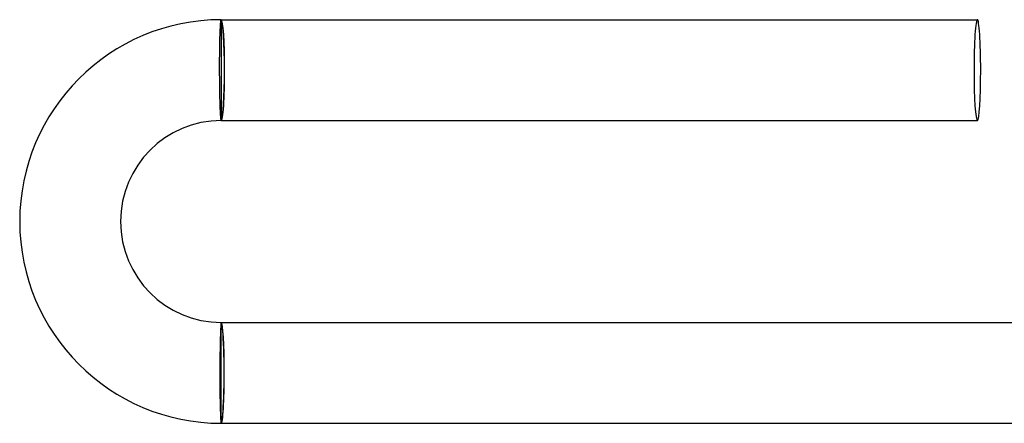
# Model space of a CAD drawing. Header units: millimetres. Extents: x -430 to 430, y -430 to 430.
# Tile 16 of 116: x -430 to -391, y -2 to 14. Entities that reach past the tile are written whole.
import ezdxf

# ---------------------------------------------------------------- set-up
doc = ezdxf.new("R2010")
doc.units = ezdxf.units.MM
doc.layers.add('HIDDEN', color=7, linetype='Continuous')
doc.layers.add('THICK', color=7, linetype='Continuous')

msp = doc.modelspace()

# ---------------------------------------------------------------- linework, layer by layer
at = {"layer": 'HIDDEN'}
for p, q in [((-422, 14), (-422, 13.9)), ((-422, 13.9), (-422, 10.1)), ((-422, 10.1), (-422, 10)), ((-422, 1.9), (-422, 2)), ((-422, -1.9), (-422, 1.9)), ((-422, -2), (-422, -1.9))]:
    msp.add_line(p, q, dxfattribs=at)
for centre, major_axis, ratio, start_param, end_param in [((-422, 12), (0, 2), 0.066519, -1.570796, 0), ((-422, 12), (0, 1.9), 0.066519, 3.141593, 6.283185), ((-422, 12), (0, 2), 0.066519, -3.141593, -1.570796), ((-422, 0), (0, 2), 0.058722, -1.570796, 0), ((-422, 0), (0, -1.9), 0.058722, 0, 3.141593), ((-422, 0), (0, 2), 0.058722, -3.141593, -1.570796)]:
    msp.add_ellipse(centre, major_axis=major_axis, ratio=ratio, start_param=start_param, end_param=end_param, dxfattribs=at)
at = {"layer": 'THICK'}
for p, q in [((-422.041, 13.629), (-422.038, 13.682)), ((-422.038, 13.682), (-422.035, 13.732)), ((-422.035, 13.732), (-422.033, 13.778)), ((-422.033, 13.778), (-422.029, 13.819)), ((-422.029, 13.819), (-422.026, 13.857)), ((-422.026, 13.857), (-422.023, 13.89)), ((-422.023, 13.89), (-422.02, 13.919)), ((-422.02, 13.919), (-422.017, 13.944)), ((-422.017, 13.944), (-422.014, 13.964)), ((-422.014, 13.964), (-422.01, 13.98)), ((-422.01, 13.98), (-422.007, 13.991)), ((-422.007, 13.991), (-422.003, 13.998)), ((-422.003, 13.998), (-422, 14)), ((-422, 14), (-392, 14)), ((-422.055, 13.236), (-422.053, 13.31)), ((-422.053, 13.31), (-422.051, 13.38)), ((-422.051, 13.38), (-422.048, 13.448)), ((-422.048, 13.448), (-422.046, 13.512)), ((-422.046, 13.512), (-422.044, 13.572)), ((-422.044, 13.572), (-422.041, 13.629)), ((-422.063, 12.831), (-422.061, 12.916)), ((-422.061, 12.916), (-422.06, 13)), ((-422.06, 13), (-422.058, 13.081)), ((-422.058, 13.081), (-422.057, 13.16)), ((-422.057, 13.16), (-422.055, 13.236)), ((-422.066, 12.471), (-422.065, 12.563)), ((-422.065, 12.654), (-422.064, 12.743)), ((-422.065, 12.563), (-422.065, 12.654)), ((-422.064, 12.743), (-422.063, 12.831)), ((-422.067, 12.284), (-422.066, 12.378)), ((-422.067, 12.19), (-422.067, 12.284)), ((-422.067, 12.095), (-422.067, 12.19)), ((-422.066, 12.378), (-422.066, 12.471)), ((-422.067, 12), (-422.067, 12.095)), ((-422.066, 11.908), (-422.067, 12)), ((-422.066, 11.815), (-422.066, 11.908)), ((-422.065, 11.723), (-422.066, 11.815)), ((-422.064, 11.632), (-422.065, 11.723)), ((-422.064, 11.542), (-422.064, 11.632)), ((-422.063, 11.453), (-422.064, 11.542)), ((-422.061, 11.365), (-422.063, 11.453)), ((-422.06, 11.278), (-422.061, 11.365)), ((-422.059, 11.192), (-422.06, 11.278)), ((-422.057, 11.109), (-422.059, 11.192)), ((-422.056, 11.027), (-422.057, 11.109)), ((-422.054, 10.947), (-422.056, 11.027)), ((-422.052, 10.87), (-422.054, 10.947)), ((-422.05, 10.795), (-422.052, 10.87)), ((-422.048, 10.722), (-422.05, 10.795)), ((-422.046, 10.653), (-422.048, 10.722)), ((-422.044, 10.586), (-422.046, 10.653)), ((-422.042, 10.522), (-422.044, 10.586)), ((-422.039, 10.461), (-422.042, 10.522)), ((-422.037, 10.404), (-422.039, 10.461)), ((-422.035, 10.35), (-422.037, 10.404)), ((-422.032, 10.3), (-422.035, 10.35)), ((-422.03, 10.253), (-422.032, 10.3)), ((-422.027, 10.21), (-422.03, 10.253)), ((-422.024, 10.171), (-422.027, 10.21)), ((-422.022, 10.135), (-422.024, 10.171)), ((-422.019, 10.104), (-422.022, 10.135)), ((-422.016, 10.076), (-422.019, 10.104)), ((-422.014, 10.053), (-422.016, 10.076)), ((-422.011, 10.034), (-422.014, 10.053)), ((-422.008, 10.019), (-422.011, 10.034)), ((-422.006, 10.009), (-422.008, 10.019)), ((-422.003, 10.002), (-422.006, 10.009)), ((-422, 10), (-422.003, 10.002)), ((-422, 10), (-392, 10)), ((-422.01, 1.966), (-422.012, 1.947)), ((-422.007, 1.981), (-422.01, 1.966)), ((-422.005, 1.991), (-422.007, 1.981)), ((-422.002, 1.998), (-422.005, 1.991)), ((-422, 2), (-422.002, 1.998)), ((-422, 2), (-389.995, 2)), ((-422.033, 1.596), (-422.035, 1.539)), ((-422.031, 1.65), (-422.033, 1.596)), ((-422.028, 1.7), (-422.031, 1.65)), ((-422.026, 1.747), (-422.028, 1.7)), ((-422.024, 1.79), (-422.026, 1.747)), ((-422.022, 1.829), (-422.024, 1.79)), ((-422.019, 1.865), (-422.022, 1.829)), ((-422.017, 1.896), (-422.019, 1.865)), ((-422.015, 1.924), (-422.017, 1.896)), ((-422.012, 1.947), (-422.015, 1.924)), ((-422.044, 1.205), (-422.046, 1.13)), ((-422.043, 1.277), (-422.044, 1.205)), ((-422.041, 1.347), (-422.043, 1.277)), ((-422.039, 1.414), (-422.041, 1.347)), ((-422.037, 1.478), (-422.039, 1.414)), ((-422.035, 1.539), (-422.037, 1.478)), ((-422.052, 0.808), (-422.053, 0.722)), ((-422.051, 0.891), (-422.052, 0.808)), ((-422.049, 0.973), (-422.051, 0.891)), ((-422.048, 1.053), (-422.049, 0.973)), ((-422.046, 1.13), (-422.048, 1.053)), ((-422.056, 0.458), (-422.057, 0.368)), ((-422.055, 0.547), (-422.056, 0.458)), ((-422.054, 0.635), (-422.055, 0.547)), ((-422.053, 0.722), (-422.054, 0.635)), ((-422.058, 0.092), (-422.059, 0)), ((-422.059, 0), (-422.059, -0.095)), ((-422.057, 0.368), (-422.058, 0.277)), ((-422.058, 0.277), (-422.058, 0.185)), ((-422.058, 0.185), (-422.058, 0.092)), ((-422.059, -0.095), (-422.059, -0.19)), ((-422.059, -0.19), (-422.059, -0.284)), ((-422.059, -0.284), (-422.059, -0.378)), ((-422.059, -0.378), (-422.058, -0.471)), ((-422.058, -0.471), (-422.058, -0.563)), ((-422.058, -0.563), (-422.057, -0.654)), ((-422.057, -0.654), (-422.056, -0.743)), ((-422.056, -0.743), (-422.055, -0.831)), ((-422.055, -0.831), (-422.054, -0.916)), ((-422.054, -0.916), (-422.053, -1)), ((-422.053, -1), (-422.051, -1.081)), ((-422.051, -1.081), (-422.05, -1.16)), ((-422.05, -1.16), (-422.048, -1.236)), ((-422.048, -1.236), (-422.047, -1.31)), ((-422.047, -1.31), (-422.045, -1.38)), ((-422.045, -1.38), (-422.043, -1.447)), ((-422.043, -1.447), (-422.041, -1.511)), ((-422.041, -1.511), (-422.038, -1.572)), ((-422.038, -1.572), (-422.036, -1.629)), ((-422.036, -1.629), (-422.034, -1.682)), ((-422.034, -1.682), (-422.031, -1.732)), ((-422.031, -1.732), (-422.029, -1.777)), ((-422.029, -1.777), (-422.026, -1.819)), ((-422.026, -1.819), (-422.023, -1.857)), ((-422.023, -1.857), (-422.021, -1.89)), ((-422.021, -1.89), (-422.018, -1.919)), ((-422.018, -1.919), (-422.015, -1.944)), ((-422.015, -1.944), (-422.012, -1.964)), ((-422.012, -1.964), (-422.009, -1.98)), ((-422.009, -1.98), (-422.006, -1.991)), ((-422.006, -1.991), (-422.003, -1.998)), ((-422.003, -1.998), (-422, -2)), ((-422, -2), (-389.995, -2))]:
    msp.add_line(p, q, dxfattribs=at)
for radius in [8, 4]:
    msp.add_arc((-422, 6), radius, 90, 270, dxfattribs=at)
for start_param, end_param in [(-3.141593, -1.570796), (1.570796, 3.141593), (-1.570796, 0), (0, 1.570796)]:
    msp.add_ellipse((-392, 12), major_axis=(0, -2), ratio=0.066519, start_param=start_param, end_param=end_param, dxfattribs=at)

doc.saveas('drawing.dxf')
